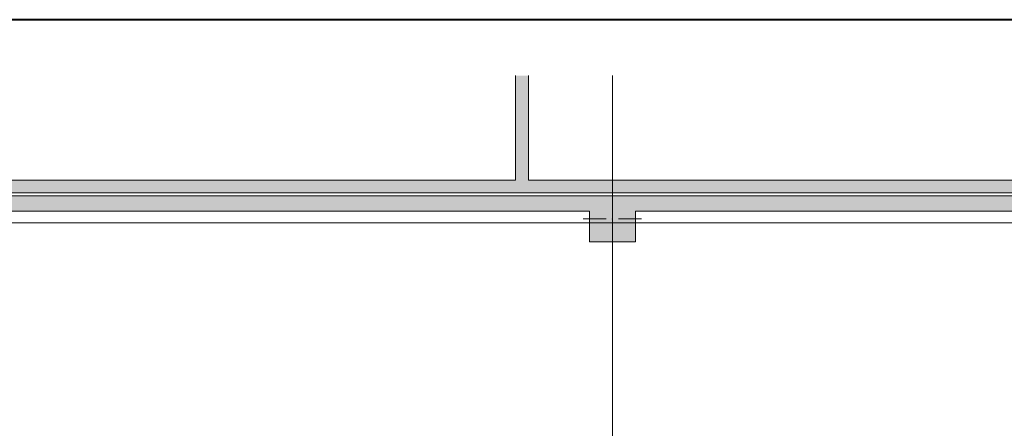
# Model space of a CAD drawing. Header units: millimetres. Extents: x 0 to 1184, y 0 to 836.
# Tile 86 of 256: x 184 to 313, y 783 to 836. Entities that reach past the tile are written whole.
import ezdxf
from ezdxf.xclip import XClip

# ---------------------------------------------------------------- set-up
doc = ezdxf.new("R2010")
doc.units = ezdxf.units.MM
doc.header["$MEASUREMENT"] = 0
doc.header["$XCLIPFRAME"] = 0
for name, color, linetype in [('Конструктив - Колонны', 7, 'Continuous'), ('Конструктив - Стены Внутр сущ.', 7, 'Continuous'), ('Конструктив - Стены наружние фасад', 7, 'Continuous'), ('Элемент Модели - Оси', 7, 'Continuous')]:
    doc.layers.add(name, color=color, linetype=linetype)

# ---------------------------------------------------------------- blocks, each defined once
blk = doc.blocks.new('Чертеж_4_4', base_point=(-278.48, 89.56))
at = {"layer": 'Конструктив - Колонны', "linetype": 'Continuous', "lineweight": 0, "true_color": 0x000000}
blk.add_hatch(color=18, dxfattribs=at).paths.add_polyline_path([(258.52, 813.06), (258.52, 811.06), (258.52, 807.06), (264.52, 807.06), (264.52, 811.06), (264.52, 813.06)])
at = {"layer": 'Конструктив - Стены Внутр сущ.', "linetype": 'Continuous', "lineweight": 0, "true_color": 0x000000}
for points in [[(175.52, 811.06), (258.52, 811.06), (258.52, 813.06), (175.52, 813.06)], [(264.52, 811.06), (348.52, 811.06), (348.52, 813.06), (264.52, 813.06)]]:
    blk.add_hatch(color=18, dxfattribs=at).paths.add_polyline_path(points)
at = {"layer": 'Конструктив - Стены наружние фасад', "linetype": 'Continuous', "lineweight": 0, "true_color": 0x000000}
for points in [[(248.92, 815.11), (250.12, 815.11), (250.12, 828.73), (248.92, 828.73)], [(250.12, 815.11), (250.42, 815.11), (250.42, 828.73), (250.12, 828.73)], [(250.42, 815.11), (250.57, 815.11), (250.57, 828.73), (250.42, 828.73)], [(81.12, 814.96), (411.32, 814.96), (411.32, 815.11), (81.12, 815.11)], [(81.42, 814.66), (411.32, 814.66), (411.32, 814.96), (81.42, 814.96)], [(411.32, 814.66), (82.62, 814.66), (82.62, 813.46), (411.32, 813.46)]]:
    blk.add_hatch(color=18, dxfattribs=at).paths.add_polyline_path(points)
at = {"layer": 'Конструктив - Колонны', "color": 7, "linetype": 'Continuous', "lineweight": 15}
for p, q in [((261.52, 810.86), (261.52, 813.86)), ((260.72, 810.06), (257.72, 810.06)), ((262.32, 810.06), (265.32, 810.06)), ((261.52, 809.26), (261.52, 806.26))]:
    blk.add_line(p, q, dxfattribs=at)
at = {"layer": 'Конструктив - Колонны', "color": 7, "linetype": 'Continuous', "lineweight": 15, "flags": 128}
for points in [[(264.52, 813.06), (258.52, 813.06)], [(258.52, 811.06), (258.52, 807.06), (264.52, 807.06), (264.52, 811.06)]]:
    blk.add_lwpolyline(points, dxfattribs=at)
at = {"layer": 'Конструктив - Колонны', "color": 7, "linetype": 'Continuous', "lineweight": 15}
blk.add_point((261.52, 810.06), dxfattribs=at)
at = {"layer": 'Конструктив - Стены Внутр сущ.', "color": 7, "linetype": 'Continuous', "lineweight": 15, "flags": 128}
for points in [[(258.52, 813.06), (175.52, 813.06)], [(348.52, 813.06), (264.52, 813.06)], [(175.52, 811.06), (258.52, 811.06)], [(264.52, 811.06), (348.52, 811.06)]]:
    blk.add_lwpolyline(points, dxfattribs=at)
at = {"layer": 'Конструктив - Стены наружние фасад', "color": 7, "linetype": 'Continuous', "lineweight": 15, "flags": 128}
for points in [[(248.92, 828.73), (248.92, 815.11)], [(250.57, 815.11), (250.57, 828.73)], [(248.92, 815.11), (82.62, 815.11)], [(411.32, 815.11), (250.57, 815.11)], [(82.62, 813.46), (411.32, 813.46)]]:
    blk.add_lwpolyline(points, dxfattribs=at)
at = {"layer": 'Элемент Модели - Оси', "color": 7, "linetype": 'Continuous', "lineweight": 15}
for p, q in [((261.52, 828.73), (261.52, 166.93)), ((57.32, 809.56), (1181.05, 809.56))]:
    blk.add_line(p, q, dxfattribs=at)

msp = doc.modelspace()

# ---------------------------------------------------------------- linework, layer by layer
at = {"color": 7, "linetype": 'Continuous', "lineweight": 40}
msp.add_line((1184, 836), (20, 836), dxfattribs=at)

# ---------------------------------------------------------------- block references
at = {"color": 161, "linetype": 'Continuous', "lineweight": 40, "true_color": 0x83aefe}
ref = msp.add_blockref('Чертеж_4_4', (-278.48, 89.56), dxfattribs=at)
XClip(ref).set_block_clipping_path([(57.3201676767, 166.9277917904), (1181.0522393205, 828.727105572)])

doc.saveas('drawing.dxf')
